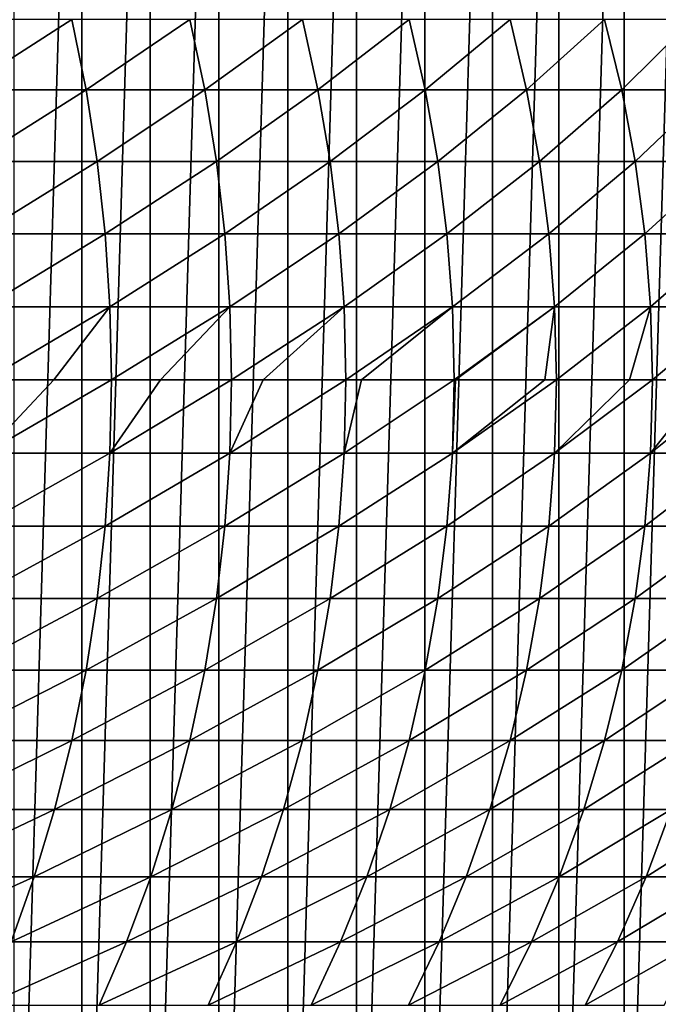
# Model space of a CAD drawing. Header units: metres. Extents: x 39 to 253, y -38 to 38.
# Tile 51 of 55: x 236 to 244, y -8 to 5. Entities that reach past the tile are written whole.
import ezdxf

# ---------------------------------------------------------------- set-up
doc = ezdxf.new("R2010")
doc.units = ezdxf.units.M
doc.layers.add('solid_26008053', color=7, linetype='CONTINUOUS')

msp = doc.modelspace()

# ---------------------------------------------------------------- linework, layer by layer
at = {"layer": 'solid_26008053'}
for points in [[(238.736572, 14.692445, -33.479809), (238.736572, -14.692445, -33.479809), (237.852814, -14.632054, -33.801476)], [(237.852814, 14.632054, -33.801476), (238.736572, 14.692445, -33.479809), (237.852814, -14.632054, -33.801476)], [(239.622208, 14.692445, -33.157463), (239.622208, -14.692445, -33.157463), (238.736572, -14.692445, -33.479809)], [(238.736572, 14.692445, -33.479809), (239.622208, 14.692445, -33.157463), (238.736572, -14.692445, -33.479809)], [(239.622208, 14.692445, -33.157463), (240.505981, 14.632054, -32.8358), (239.622208, -14.692445, -33.157463)], [(237.852814, 14.632054, -33.801476), (237.852814, -14.632054, -33.801476), (236.974457, -14.51152, -34.121166)], [(236.974457, 14.511519, -34.121166), (237.852814, 14.632054, -33.801476), (236.974457, -14.51152, -34.121166)], [(240.505981, 14.632054, -32.8358), (240.505981, -14.632054, -32.8358), (239.622208, -14.692445, -33.157463)], [(240.505981, 14.632054, -32.8358), (241.384323, 14.51152, -32.516106), (240.505981, -14.632054, -32.8358)], [(236.974457, 14.511519, -34.121166), (236.974457, -14.51152, -34.121166), (236.105179, -14.331337, -34.437557)], [(236.105179, 14.331337, -34.437557), (236.974457, 14.511519, -34.121166), (236.105179, -14.331337, -34.437557)], [(241.384323, 14.51152, -32.516106), (241.384323, -14.511519, -32.516106), (240.505981, -14.632054, -32.8358)], [(241.384323, 14.51152, -32.516106), (242.253601, 14.331337, -32.199715), (241.384323, -14.511519, -32.516106)], [(242.253601, 14.331337, -32.199715), (242.253601, -14.331337, -32.199715), (241.384323, -14.511519, -32.516106)], [(242.253601, 14.331337, -32.199715), (243.110229, 14.092256, -31.887932), (242.253601, -14.331337, -32.199715)], [(243.110229, 14.092256, -31.887932), (243.110229, -14.092255, -31.887932), (242.253601, -14.331337, -32.199715)], [(243.110229, 14.092256, -31.887932), (243.950729, 13.795234, -31.582012), (243.110229, -14.092255, -31.887932)], [(243.950729, 13.795234, -31.582012), (243.950729, -13.795233, -31.582012), (243.110229, -14.092255, -31.887932)], [(243.950729, 13.795234, -31.582012), (244.771576, 13.441528, -31.283249), (243.950729, -13.795233, -31.582012)], [(244.771576, 13.441528, -31.283249), (244.771576, -13.441527, -31.283249), (243.950729, -13.795233, -31.582012)], [(236.845627, 4.635255, 0.792885), (235.258774, 4.635255, 2.26325), (235.433044, 3.730348, 2.460088)], [(237.028625, 3.730348, 0.981631), (236.845627, 4.635255, 0.792885), (235.433044, 3.730348, 2.460088)], [(238.364273, 4.635255, -0.747822), (236.845627, 4.635255, 0.792885), (237.028625, 3.730348, 0.981631)], [(238.555634, 3.730348, -0.567557), (238.364273, 4.635255, -0.747822), (237.028625, 3.730348, 0.981631)], [(239.8116, 4.635255, -2.355712), (238.364273, 4.635255, -0.747822), (238.555634, 3.730348, -0.567557)], [(240.010925, 3.730348, -2.184297), (239.8116, 4.635255, -2.355712), (238.555634, 3.730348, -0.567557)], [(241.184647, 4.635255, -4.027487), (239.8116, 4.635255, -2.355712), (240.010925, 3.730348, -2.184297)], [(241.391525, 3.730348, -3.865273), (241.184647, 4.635255, -4.027487), (240.010925, 3.730348, -2.184297)], [(242.480576, 4.635255, -5.759717), (241.184647, 4.635255, -4.027487), (241.391525, 3.730348, -3.865273)], [(242.694595, 3.730348, -5.607037), (242.480576, 4.635255, -5.759717), (241.391525, 3.730348, -3.865273)], [(243.696747, 4.635255, -7.54885), (242.480576, 4.635255, -5.759717), (242.694595, 3.730348, -5.607037)], [(243.917465, 3.730348, -7.406016), (243.696747, 4.635255, -7.54885), (242.694595, 3.730348, -5.607037)], [(244.830658, 4.635255, -9.391213), (243.696747, 4.635255, -7.54885), (243.917465, 3.730348, -7.406016)], [(245.057617, 3.730348, -9.258521), (244.830658, 4.635255, -9.391213), (243.917465, 3.730348, -7.406016)], [(237.028625, 3.730348, 0.981631), (235.433044, 3.730348, 2.460088), (235.569305, 2.81072, 2.613996)], [(237.171722, 2.81072, 1.129211), (237.028625, 3.730348, 0.981631), (235.569305, 2.81072, 2.613996)], [(238.555634, 3.730348, -0.567557), (237.028625, 3.730348, 0.981631), (237.171722, 2.81072, 1.129211)], [(238.705261, 2.81072, -0.426607), (238.555634, 3.730348, -0.567557), (237.171722, 2.81072, 1.129211)], [(240.010925, 3.730348, -2.184297), (238.555634, 3.730348, -0.567557), (238.705261, 2.81072, -0.426607)], [(240.166794, 2.81072, -2.050267), (240.010925, 3.730348, -2.184297), (238.705261, 2.81072, -0.426607)], [(241.391525, 3.730348, -3.865273), (240.010925, 3.730348, -2.184297), (240.166794, 2.81072, -2.050267)], [(241.553299, 2.81072, -3.738437), (241.391525, 3.730348, -3.865273), (240.166794, 2.81072, -2.050267)], [(242.694595, 3.730348, -5.607037), (241.391525, 3.730348, -3.865273), (241.553299, 2.81072, -3.738437)], [(242.861938, 2.81072, -5.487656), (242.694595, 3.730348, -5.607037), (241.553299, 2.81072, -3.738437)], [(243.917465, 3.730348, -7.406016), (242.694595, 3.730348, -5.607037), (242.861938, 2.81072, -5.487656)], [(244.090042, 2.81072, -7.294335), (243.917465, 3.730348, -7.406016), (242.861938, 2.81072, -5.487656)], [(245.057617, 3.730348, -9.258521), (243.917465, 3.730348, -7.406016), (244.090042, 2.81072, -7.294335)], [(245.235077, 2.81072, -9.154768), (245.057617, 3.730348, -9.258521), (244.090042, 2.81072, -7.294335)], [(237.171722, 2.81072, 1.129211), (235.569305, 2.81072, 2.613996), (235.667023, 1.879998, 2.724366)], [(237.274338, 1.879998, 1.235043), (237.171722, 2.81072, 1.129211), (235.667023, 1.879998, 2.724366)], [(238.705261, 2.81072, -0.426607), (237.171722, 2.81072, 1.129211), (237.274338, 1.879998, 1.235043)], [(238.812561, 1.879998, -0.325529), (238.705261, 2.81072, -0.426607), (237.274338, 1.879998, 1.235043)], [(240.166794, 2.81072, -2.050267), (238.705261, 2.81072, -0.426607), (238.812561, 1.879998, -0.325529)], [(240.278549, 1.879998, -1.954151), (240.166794, 2.81072, -2.050267), (238.812561, 1.879998, -0.325529)], [(241.553299, 2.81072, -3.738437), (240.166794, 2.81072, -2.050267), (240.278549, 1.879998, -1.954151)], [(241.669296, 1.879998, -3.647481), (241.553299, 2.81072, -3.738437), (240.278549, 1.879998, -1.954151)], [(242.861938, 2.81072, -5.487656), (241.553299, 2.81072, -3.738437), (241.669296, 1.879998, -3.647481)], [(242.981949, 1.879998, -5.402046), (242.861938, 2.81072, -5.487656), (241.669296, 1.879998, -3.647481)], [(244.090042, 2.81072, -7.294335), (242.861938, 2.81072, -5.487656), (242.981949, 1.879998, -5.402046)], [(244.213791, 1.879998, -7.214246), (244.090042, 2.81072, -7.294335), (242.981949, 1.879998, -5.402046)], [(245.235077, 2.81072, -9.154768), (244.090042, 2.81072, -7.294335), (244.213791, 1.879998, -7.214246)], [(245.362335, 1.879998, -9.080365), (245.235077, 2.81072, -9.154768), (244.213791, 1.879998, -7.214246)], [(237.274338, 1.879998, 1.235043), (235.667023, 1.879998, 2.724366), (235.725815, 0.941858, 2.790763)], [(237.336075, 0.941858, 1.29871), (237.274338, 1.879998, 1.235043), (235.725815, 0.941858, 2.790763)], [(238.812561, 1.879998, -0.325529), (237.274338, 1.879998, 1.235043), (237.336075, 0.941858, 1.29871)], [(238.877121, 0.941858, -0.264723), (238.812561, 1.879998, -0.325529), (237.336075, 0.941858, 1.29871)], [(240.278549, 1.879998, -1.954151), (238.812561, 1.879998, -0.325529), (238.877121, 0.941858, -0.264723)], [(240.345795, 0.941858, -1.89633), (240.278549, 1.879998, -1.954151), (238.877121, 0.941858, -0.264723)], [(241.669296, 1.879998, -3.647481), (240.278549, 1.879998, -1.954151), (240.345795, 0.941858, -1.89633)], [(241.73909, 0.941858, -3.592763), (241.669296, 1.879998, -3.647481), (240.345795, 0.941858, -1.89633)], [(242.981949, 1.879998, -5.402046), (241.669296, 1.879998, -3.647481), (241.73909, 0.941858, -3.592763)], [(243.054138, 0.941858, -5.350544), (242.981949, 1.879998, -5.402046), (241.73909, 0.941858, -3.592763)], [(244.213791, 1.879998, -7.214246), (242.981949, 1.879998, -5.402046), (243.054138, 0.941858, -5.350544)], [(244.288239, 0.941858, -7.166066), (244.213791, 1.879998, -7.214246), (243.054138, 0.941858, -5.350544)], [(245.362335, 1.879998, -9.080365), (244.213791, 1.879998, -7.214246), (244.288239, 0.941858, -7.166066)], [(245.438889, 0.941858, -9.035605), (245.362335, 1.879998, -9.080365), (244.288239, 0.941858, -7.166066)], [(237.336075, 0.941858, 1.29871), (235.725815, 0.941858, 2.790763), (235.745438, 0, 2.812924)], [(237.336075, 0.941858, 1.29871), (235.745438, 0, 2.812924), (236.612411, 0, 2.026472)], [(237.336075, 0.941858, 1.29871), (236.612411, 0, 2.026472), (237.356674, 0, 1.319961)], [(238.877121, 0.941858, -0.264723), (237.336075, 0.941858, 1.29871), (237.356674, 0, 1.319961)], [(238.877121, 0.941858, -0.264723), (237.356674, 0, 1.319961), (237.986526, 0, 0.698002)], [(238.877121, 0.941858, -0.264723), (237.986526, 0, 0.698002), (238.898666, 0, -0.244427)], [(240.345795, 0.941858, -1.89633), (238.877121, 0.941858, -0.264723), (238.898666, 0, -0.244427)], [(240.345795, 0.941858, -1.89633), (238.898666, 0, -0.244427), (239.307251, 0, -0.683577)], [(240.345795, 0.941858, -1.89633), (239.307251, 0, -0.683577), (240.36824, 0, -1.87703)], [(241.73909, 0.941858, -3.592763), (240.345795, 0.941858, -1.89633), (240.36824, 0, -1.87703)], [(241.73909, 0.941858, -3.592763), (240.36824, 0, -1.87703), (240.572495, 0, -2.11612)], [(241.73909, 0.941858, -3.592763), (240.572495, 0, -2.11612), (241.762375, 0, -3.5745)], [(243.054138, 0.941858, -5.350544), (241.73909, 0.941858, -3.592763), (241.762375, 0, -3.5745)], [(243.054138, 0.941858, -5.350544), (241.762375, 0, -3.5745), (241.780319, 0, -3.597403)], [(243.054138, 0.941858, -5.350544), (241.780319, 0, -3.597403), (242.928848, 0, -5.125124)], [(243.054138, 0.941858, -5.350544), (242.928848, 0, -5.125124), (243.078232, 0, -5.333354)], [(244.288239, 0.941858, -7.166066), (243.054138, 0.941858, -5.350544), (243.078232, 0, -5.333354)], [(244.288239, 0.941858, -7.166066), (243.078232, 0, -5.333354), (244.016296, 0, -6.696911)], [(244.288239, 0.941858, -7.166066), (244.016296, 0, -6.696911), (244.313095, 0, -7.149985)], [(245.438889, 0.941858, -9.035605), (244.288239, 0.941858, -7.166066), (244.313095, 0, -7.149985)], [(245.438889, 0.941858, -9.035605), (244.313095, 0, -7.149985), (245.040955, 0, -8.310323)], [(236.612411, 0, 2.026472), (235.745438, 0, 2.812924), (235.725815, -0.941858, 2.790763)], [(237.356674, 0, 1.319961), (236.612411, 0, 2.026472), (235.725815, -0.941858, 2.790763)], [(237.336075, -0.941858, 1.29871), (237.356674, 0, 1.319961), (235.725815, -0.941858, 2.790763)], [(237.986526, 0, 0.698002), (237.356674, 0, 1.319961), (237.336075, -0.941858, 1.29871)], [(238.898666, 0, -0.244427), (237.986526, 0, 0.698002), (237.336075, -0.941858, 1.29871)], [(238.877121, -0.941858, -0.264723), (238.898666, 0, -0.244427), (237.336075, -0.941858, 1.29871)], [(239.307251, 0, -0.683577), (238.898666, 0, -0.244427), (238.877121, -0.941858, -0.264723)], [(240.36824, 0, -1.87703), (239.307251, 0, -0.683577), (238.877121, -0.941858, -0.264723)], [(240.345795, -0.941858, -1.89633), (240.36824, 0, -1.87703), (238.877121, -0.941858, -0.264723)], [(240.572495, 0, -2.11612), (240.36824, 0, -1.87703), (240.345795, -0.941858, -1.89633)], [(241.762375, 0, -3.5745), (240.572495, 0, -2.11612), (240.345795, -0.941858, -1.89633)], [(241.73909, -0.941858, -3.592763), (241.762375, 0, -3.5745), (240.345795, -0.941858, -1.89633)], [(241.780319, 0, -3.597403), (241.762375, 0, -3.5745), (241.73909, -0.941858, -3.592763)], [(242.928848, 0, -5.125124), (241.780319, 0, -3.597403), (241.73909, -0.941858, -3.592763)], [(243.078232, 0, -5.333354), (242.928848, 0, -5.125124), (241.73909, -0.941858, -3.592763)], [(243.054138, -0.941858, -5.350544), (243.078232, 0, -5.333354), (241.73909, -0.941858, -3.592763)], [(244.016296, 0, -6.696911), (243.078232, 0, -5.333354), (243.054138, -0.941858, -5.350544)], [(244.313095, 0, -7.149985), (244.016296, 0, -6.696911), (243.054138, -0.941858, -5.350544)], [(244.288239, -0.941858, -7.166066), (244.313095, 0, -7.149985), (243.054138, -0.941858, -5.350544)], [(245.040955, 0, -8.310323), (244.313095, 0, -7.149985), (244.288239, -0.941858, -7.166066)], [(245.464432, 0, -9.020666), (245.040955, 0, -8.310323), (244.288239, -0.941858, -7.166066)], [(245.438889, -0.941858, -9.035605), (245.464432, 0, -9.020666), (244.288239, -0.941858, -7.166066)], [(237.336075, -0.941858, 1.29871), (235.725815, -0.941858, 2.790763), (235.667023, -1.879998, 2.724366)], [(237.274338, -1.879998, 1.235043), (237.336075, -0.941858, 1.29871), (235.667023, -1.879998, 2.724366)], [(238.877121, -0.941858, -0.264723), (237.336075, -0.941858, 1.29871), (237.274338, -1.879998, 1.235043)], [(238.812561, -1.879998, -0.325529), (238.877121, -0.941858, -0.264723), (237.274338, -1.879998, 1.235043)], [(240.345795, -0.941858, -1.89633), (238.877121, -0.941858, -0.264723), (238.812561, -1.879998, -0.325529)], [(240.278549, -1.879998, -1.954151), (240.345795, -0.941858, -1.89633), (238.812561, -1.879998, -0.325529)], [(241.73909, -0.941858, -3.592763), (240.345795, -0.941858, -1.89633), (240.278549, -1.879998, -1.954151)], [(241.669296, -1.879998, -3.647481), (241.73909, -0.941858, -3.592763), (240.278549, -1.879998, -1.954151)], [(243.054138, -0.941858, -5.350544), (241.73909, -0.941858, -3.592763), (241.669296, -1.879998, -3.647481)], [(242.981949, -1.879998, -5.402046), (243.054138, -0.941858, -5.350544), (241.669296, -1.879998, -3.647481)], [(244.288239, -0.941858, -7.166066), (243.054138, -0.941858, -5.350544), (242.981949, -1.879998, -5.402046)], [(244.213791, -1.879998, -7.214246), (244.288239, -0.941858, -7.166066), (242.981949, -1.879998, -5.402046)], [(245.438889, -0.941858, -9.035605), (244.288239, -0.941858, -7.166066), (244.213791, -1.879998, -7.214246)], [(245.362335, -1.879998, -9.080365), (245.438889, -0.941858, -9.035605), (244.213791, -1.879998, -7.214246)], [(237.274338, -1.879998, 1.235043), (235.667023, -1.879998, 2.724366), (235.569305, -2.81072, 2.613996)], [(237.171722, -2.81072, 1.129211), (237.274338, -1.879998, 1.235043), (235.569305, -2.81072, 2.613996)], [(238.812561, -1.879998, -0.325529), (237.274338, -1.879998, 1.235043), (237.171722, -2.81072, 1.129211)], [(238.705261, -2.81072, -0.426607), (238.812561, -1.879998, -0.325529), (237.171722, -2.81072, 1.129211)], [(240.278549, -1.879998, -1.954151), (238.812561, -1.879998, -0.325529), (238.705261, -2.81072, -0.426607)], [(240.166794, -2.81072, -2.050267), (240.278549, -1.879998, -1.954151), (238.705261, -2.81072, -0.426607)], [(241.669296, -1.879998, -3.647481), (240.278549, -1.879998, -1.954151), (240.166794, -2.81072, -2.050267)], [(241.553299, -2.81072, -3.738437), (241.669296, -1.879998, -3.647481), (240.166794, -2.81072, -2.050267)], [(242.981949, -1.879998, -5.402046), (241.669296, -1.879998, -3.647481), (241.553299, -2.81072, -3.738437)], [(242.861938, -2.81072, -5.487656), (242.981949, -1.879998, -5.402046), (241.553299, -2.81072, -3.738437)], [(244.213791, -1.879998, -7.214246), (242.981949, -1.879998, -5.402046), (242.861938, -2.81072, -5.487656)], [(244.090042, -2.81072, -7.294335), (244.213791, -1.879998, -7.214246), (242.861938, -2.81072, -5.487656)], [(245.362335, -1.879998, -9.080365), (244.213791, -1.879998, -7.214246), (244.090042, -2.81072, -7.294335)], [(245.235077, -2.81072, -9.154768), (245.362335, -1.879998, -9.080365), (244.090042, -2.81072, -7.294335)], [(237.171722, -2.81072, 1.129211), (235.569305, -2.81072, 2.613996), (235.433044, -3.730348, 2.460088)], [(237.028625, -3.730348, 0.981631), (237.171722, -2.81072, 1.129211), (235.433044, -3.730348, 2.460088)], [(238.705261, -2.81072, -0.426607), (237.171722, -2.81072, 1.129211), (237.028625, -3.730348, 0.981631)], [(238.555634, -3.730348, -0.567557), (238.705261, -2.81072, -0.426607), (237.028625, -3.730348, 0.981631)], [(240.166794, -2.81072, -2.050267), (238.705261, -2.81072, -0.426607), (238.555634, -3.730348, -0.567557)], [(240.010925, -3.730348, -2.184297), (240.166794, -2.81072, -2.050267), (238.555634, -3.730348, -0.567557)], [(241.553299, -2.81072, -3.738437), (240.166794, -2.81072, -2.050267), (240.010925, -3.730348, -2.184297)], [(241.391525, -3.730348, -3.865273), (241.553299, -2.81072, -3.738437), (240.010925, -3.730348, -2.184297)], [(242.861938, -2.81072, -5.487656), (241.553299, -2.81072, -3.738437), (241.391525, -3.730348, -3.865273)], [(242.694595, -3.730348, -5.607037), (242.861938, -2.81072, -5.487656), (241.391525, -3.730348, -3.865273)], [(244.090042, -2.81072, -7.294335), (242.861938, -2.81072, -5.487656), (242.694595, -3.730348, -5.607037)], [(243.917465, -3.730348, -7.406016), (244.090042, -2.81072, -7.294335), (242.694595, -3.730348, -5.607037)], [(245.235077, -2.81072, -9.154768), (244.090042, -2.81072, -7.294335), (243.917465, -3.730348, -7.406016)], [(245.057617, -3.730348, -9.258521), (245.235077, -2.81072, -9.154768), (243.917465, -3.730348, -7.406016)], [(237.028625, -3.730348, 0.981631), (235.433044, -3.730348, 2.460088), (235.258774, -4.635255, 2.26325)], [(236.845627, -4.635255, 0.792885), (237.028625, -3.730348, 0.981631), (235.258774, -4.635255, 2.26325)], [(238.555634, -3.730348, -0.567557), (237.028625, -3.730348, 0.981631), (236.845627, -4.635255, 0.792885)], [(238.364273, -4.635255, -0.747822), (238.555634, -3.730348, -0.567557), (236.845627, -4.635255, 0.792885)], [(240.010925, -3.730348, -2.184297), (238.555634, -3.730348, -0.567557), (238.364273, -4.635255, -0.747822)], [(239.8116, -4.635255, -2.355712), (240.010925, -3.730348, -2.184297), (238.364273, -4.635255, -0.747822)], [(241.391525, -3.730348, -3.865273), (240.010925, -3.730348, -2.184297), (239.8116, -4.635255, -2.355712)], [(241.184647, -4.635255, -4.027487), (241.391525, -3.730348, -3.865273), (239.8116, -4.635255, -2.355712)], [(242.694595, -3.730348, -5.607037), (241.391525, -3.730348, -3.865273), (241.184647, -4.635255, -4.027487)], [(242.480576, -4.635255, -5.759717), (242.694595, -3.730348, -5.607037), (241.184647, -4.635255, -4.027487)], [(243.917465, -3.730348, -7.406016), (242.694595, -3.730348, -5.607037), (242.480576, -4.635255, -5.759717)], [(243.696747, -4.635255, -7.54885), (243.917465, -3.730348, -7.406016), (242.480576, -4.635255, -5.759717)], [(245.057617, -3.730348, -9.258521), (243.917465, -3.730348, -7.406016), (243.696747, -4.635255, -7.54885)], [(244.830658, -4.635255, -9.391213), (245.057617, -3.730348, -9.258521), (243.696747, -4.635255, -7.54885)], [(236.845627, -4.635255, 0.792885), (235.258774, -4.635255, 2.26325), (235.04718, -5.521868, 2.024258)], [(236.623428, -5.521868, 0.563719), (236.845627, -4.635255, 0.792885), (235.04718, -5.521868, 2.024258)], [(238.364273, -4.635255, -0.747822), (236.845627, -4.635255, 0.792885), (236.623428, -5.521868, 0.563719)], [(238.131927, -5.521868, -0.966692), (238.364273, -4.635255, -0.747822), (236.623428, -5.521868, 0.563719)], [(239.8116, -4.635255, -2.355712), (238.364273, -4.635255, -0.747822), (238.131927, -5.521868, -0.966692)], [(239.56958, -5.521868, -2.563838), (239.8116, -4.635255, -2.355712), (238.131927, -5.521868, -0.966692)], [(241.184647, -4.635255, -4.027487), (239.8116, -4.635255, -2.355712), (239.56958, -5.521868, -2.563838)], [(240.933441, -5.521868, -4.224441), (241.184647, -4.635255, -4.027487), (239.56958, -5.521868, -2.563838)], [(242.480576, -4.635255, -5.759717), (241.184647, -4.635255, -4.027487), (240.933441, -5.521868, -4.224441)], [(242.220718, -5.521868, -5.945095), (242.480576, -4.635255, -5.759717), (240.933441, -5.521868, -4.224441)], [(243.696747, -4.635255, -7.54885), (242.480576, -4.635255, -5.759717), (242.220718, -5.521868, -5.945095)], [(243.428772, -5.521868, -7.722271), (243.696747, -4.635255, -7.54885), (242.220718, -5.521868, -5.945095)], [(244.830658, -4.635255, -9.391213), (243.696747, -4.635255, -7.54885), (243.428772, -5.521868, -7.722271)], [(244.555099, -5.521868, -9.552323), (244.830658, -4.635255, -9.391213), (243.428772, -5.521868, -7.722271)], [(236.623428, -5.521868, 0.563719), (235.04718, -5.521868, 2.024258), (234.799103, -6.386689, 1.744056)], [(236.362915, -6.386689, 0.295038), (236.623428, -5.521868, 0.563719), (234.799103, -6.386689, 1.744056)], [(238.131927, -5.521868, -0.966692), (236.623428, -5.521868, 0.563719), (236.362915, -6.386689, 0.295038)], [(237.859512, -6.386689, -1.223303), (238.131927, -5.521868, -0.966692), (236.362915, -6.386689, 0.295038)], [(239.56958, -5.521868, -2.563838), (238.131927, -5.521868, -0.966692), (237.859512, -6.386689, -1.223303)], [(239.285828, -6.386689, -2.807851), (239.56958, -5.521868, -2.563838), (237.859512, -6.386689, -1.223303)], [(240.933441, -5.521868, -4.224441), (239.56958, -5.521868, -2.563838), (239.285828, -6.386689, -2.807851)], [(240.638931, -6.386689, -4.455355), (240.933441, -5.521868, -4.224441), (239.285828, -6.386689, -2.807851)], [(242.220718, -5.521868, -5.945095), (240.933441, -5.521868, -4.224441), (240.638931, -6.386689, -4.455355)], [(241.916061, -6.386689, -6.162437), (242.220718, -5.521868, -5.945095), (240.638931, -6.386689, -4.455355)], [(243.428772, -5.521868, -7.722271), (242.220718, -5.521868, -5.945095), (241.916061, -6.386689, -6.162437)], [(243.114578, -6.386689, -7.925596), (243.428772, -5.521868, -7.722271), (241.916061, -6.386689, -6.162437)], [(244.555099, -5.521868, -9.552323), (243.428772, -5.521868, -7.722271), (243.114578, -6.386689, -7.925596)], [(244.232025, -6.386689, -9.741214), (244.555099, -5.521868, -9.552323), (243.114578, -6.386689, -7.925596)], [(245.597427, -5.521868, -11.431499), (244.555099, -5.521868, -9.552323), (244.232025, -6.386689, -9.741214)], [(245.266129, -6.386689, -11.605567), (245.597427, -5.521868, -11.431499), (244.232025, -6.386689, -9.741214)], [(236.362915, -6.386689, 0.295038), (234.799103, -6.386689, 1.744056), (234.515518, -7.226305, 1.423749)], [(236.065109, -7.226305, -0.0121), (236.362915, -6.386689, 0.295038), (234.515518, -7.226305, 1.423749)], [(237.859512, -6.386689, -1.223303), (236.362915, -6.386689, 0.295038), (236.065109, -7.226305, -0.0121)], [(237.548111, -7.226305, -1.516641), (237.859512, -6.386689, -1.223303), (236.065109, -7.226305, -0.0121)], [(239.285828, -6.386689, -2.807851), (237.859512, -6.386689, -1.223303), (237.548111, -7.226305, -1.516641)], [(238.961472, -7.226305, -3.086788), (239.285828, -6.386689, -2.807851), (237.548111, -7.226305, -1.516641)], [(240.638931, -6.386689, -4.455355), (239.285828, -6.386689, -2.807851), (238.961472, -7.226305, -3.086788)], [(240.302277, -7.226305, -4.71932), (240.638931, -6.386689, -4.455355), (238.961472, -7.226305, -3.086788)], [(241.916061, -6.386689, -6.162437), (240.638931, -6.386689, -4.455355), (240.302277, -7.226305, -4.71932)], [(241.567795, -7.226305, -6.410888), (241.916061, -6.386689, -6.162437), (240.302277, -7.226305, -4.71932)], [(243.114578, -6.386689, -7.925596), (241.916061, -6.386689, -6.162437), (241.567795, -7.226305, -6.410888)], [(242.755417, -7.226305, -8.158023), (243.114578, -6.386689, -7.925596), (241.567795, -7.226305, -6.410888)], [(244.232025, -6.386689, -9.741214), (243.114578, -6.386689, -7.925596), (242.755417, -7.226305, -8.158023)], [(243.862717, -7.226305, -9.957139), (244.232025, -6.386689, -9.741214), (242.755417, -7.226305, -8.158023)], [(245.266129, -6.386689, -11.605567), (244.232025, -6.386689, -9.741214), (243.862717, -7.226305, -9.957139)], [(244.887405, -7.226305, -11.804548), (245.266129, -6.386689, -11.605567), (243.862717, -7.226305, -9.957139)], [(237.548111, -7.226305, -1.516641), (236.065109, -7.226305, -0.0121), (235.731201, -8.037402, -0.356481)], [(237.198959, -8.037402, -1.84555), (237.548111, -7.226305, -1.516641), (235.731201, -8.037402, -0.356481)], [(238.961472, -7.226305, -3.086788), (237.548111, -7.226305, -1.516641), (237.198959, -8.037402, -1.84555)], [(238.597778, -8.037402, -3.39955), (238.961472, -7.226305, -3.086788), (237.198959, -8.037402, -1.84555)], [(240.302277, -7.226305, -4.71932), (238.961472, -7.226305, -3.086788), (238.597778, -8.037402, -3.39955)], [(239.924789, -8.037402, -5.015294), (240.302277, -7.226305, -4.71932), (238.597778, -8.037402, -3.39955)], [(241.567795, -7.226305, -6.410888), (240.302277, -7.226305, -4.71932), (239.924789, -8.037402, -5.015294)], [(241.177292, -8.037402, -6.689466), (241.567795, -7.226305, -6.410888), (239.924789, -8.037402, -5.015294)], [(242.755417, -7.226305, -8.158023), (241.567795, -7.226305, -6.410888), (241.177292, -8.037402, -6.689466)], [(242.352707, -8.037402, -8.418633), (242.755417, -7.226305, -8.158023), (241.177292, -8.037402, -6.689466)], [(243.862717, -7.226305, -9.957139), (242.755417, -7.226305, -8.158023), (242.352707, -8.037402, -8.418633)], [(243.448608, -8.037402, -10.199248), (243.862717, -7.226305, -9.957139), (242.352707, -8.037402, -8.418633)], [(244.887405, -7.226305, -11.804548), (243.862717, -7.226305, -9.957139), (243.448608, -8.037402, -10.199248)], [(244.462769, -8.037402, -12.027659), (244.887405, -7.226305, -11.804548), (243.448608, -8.037402, -10.199248)]]:
    msp.add_3dface(points, dxfattribs=at)

doc.saveas('drawing.dxf')
